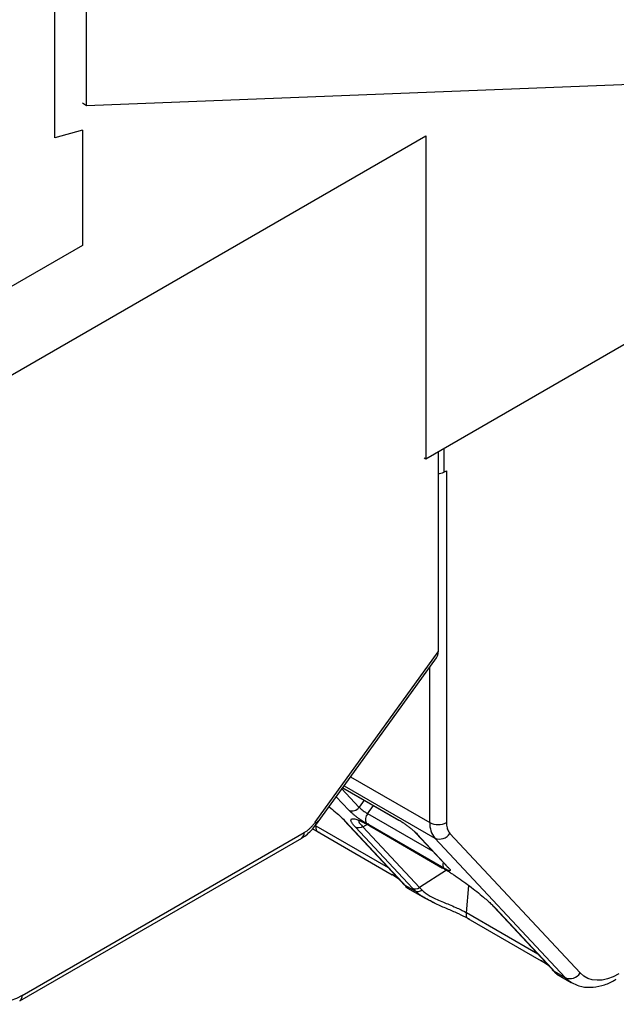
# Model space of a CAD drawing. Header units: millimetres. Extents: x 3 to 274, y 6 to 213.
# Tile 18 of 30: x 225 to 233, y 136 to 148. Entities that reach past the tile are written whole.
import ezdxf

# ---------------------------------------------------------------- set-up
doc = ezdxf.new("R2010")
doc.units = ezdxf.units.MM

msp = doc.modelspace()

# ---------------------------------------------------------------- linework, layer by layer
for p, q in [((225.911, 147.3618), (225.911, 163.2072)), ((225.508, 146.9532), (225.508, 148.6941)), ((240.1946, 147.9162), (225.911, 147.3618)), ((225.911, 147.3618), (225.858, 147.3924)), ((230.2421, 142.8543), (237.8611, 147.2527)), ((223.5203, 143.0975), (230.2421, 146.9779)), ((225.8615, 147.0479), (225.508, 146.9532)), ((225.858, 147.0499), (225.8615, 147.0479)), ((225.8615, 147.0479), (225.8615, 145.5781)), ((230.2421, 146.9779), (230.2421, 142.8543)), ((225.8615, 145.5781), (222.8386, 143.833)), ((230.4719, 142.987), (230.4719, 142.6808)), ((230.2244, 142.8645), (230.2421, 142.8543)), ((230.4012, 142.9462), (230.4012, 140.3885)), ((230.4719, 142.6808), (230.5072, 142.7012)), ((230.5072, 142.7012), (230.5072, 138.2083)), ((228.8314, 138.2131), (230.4012, 140.3885)), ((228.847, 138.1866), (230.3812, 140.3128)), ((230.2951, 138.2083), (230.2951, 140.1934)), ((229.2022, 138.6789), (230.359, 138.0111)), ((229.2839, 138.7921), (230.2951, 138.2083)), ((229.3904, 138.4048), (229.1728, 138.638)), ((229.1831, 138.6523), (229.9091, 138.2332)), ((229.184, 138.6536), (229.9011, 138.2396)), ((229.2618, 138.3653), (229.1006, 138.538)), ((229.4563, 138.4946), (229.391, 138.4041)), ((229.5006, 138.3211), (229.576, 138.4255)), ((230.3367, 137.8385), (229.5017, 138.3205)), ((228.8448, 138.1887), (228.8705, 138.2252)), ((229.2031, 138.2347), (229.9323, 137.4531)), ((229.2183, 138.2227), (229.9475, 137.441)), ((229.4403, 138.1548), (229.5175, 138.197)), ((230.4743, 137.6252), (229.4843, 138.1967)), ((229.5124, 138.1752), (229.5427, 138.1574)), ((225.0886, 136.0007), (228.6895, 138.0795)), ((228.7971, 138.1264), (228.8534, 138.0986)), ((229.7662, 137.6312), (228.8437, 138.1637)), ((228.8613, 138.0922), (229.8157, 137.5413)), ((230.0719, 137.3714), (229.3472, 138.1483)), ((230.1651, 137.3779), (229.4403, 138.1548)), ((229.5279, 138.1667), (230.4501, 137.6343)), ((229.5359, 138.1604), (230.4581, 137.628)), ((230.1172, 138.0737), (230.5194, 137.6426)), ((230.1324, 138.0616), (230.5346, 137.6306)), ((230.552, 138.0702), (232.2153, 136.2873)), ((225.0575, 135.932), (228.6584, 138.0108)), ((230.359, 138.0111), (232.0224, 136.2282)), ((230.5088, 137.5987), (230.1651, 137.3779)), ((229.9349, 137.4514), (229.9477, 137.437)), ((229.9477, 137.4369), (229.9517, 137.4324)), ((229.9737, 137.4108), (230.1123, 137.3308)), ((230.0101, 137.3723), (230.2358, 137.242)), ((230.7613, 137.0567), (230.791, 137.4048)), ((230.2446, 137.2371), (230.3187, 137.2001)), ((230.3532, 137.1845), (230.3182, 137.201)), ((231.6754, 136.529), (230.7613, 137.0567)), ((231.1123, 137.1326), (231.8371, 136.3557)), ((231.1275, 137.1205), (231.8522, 136.3436)), ((230.7789, 136.9853), (231.7165, 136.444)), ((231.8393, 136.3543), (231.8556, 136.3359)), ((231.8818, 136.3093), (232.0224, 136.2282)), ((231.9167, 136.2716), (232.1016, 136.1648))]:
    msp.add_line(p, q)
at = {"flags": 128}
for points in [[(228.8314, 138.2131), (228.8413, 138.2016), (228.8467, 138.1928), (228.8474, 138.1872), (228.847, 138.1866)], [(230.5346, 137.6306), (230.5219, 137.6401), (230.5194, 137.6426)], [(232.1037, 136.1636), (232.0751, 136.1819), (232.0224, 136.2282)]]:
    msp.add_lwpolyline(points, dxfattribs=at)
for centre, radius, start, end in [((230.404, 142.8082), 0.1443, 268.8559, 298.04024), ((229.3032, 138.4597), 0.1031, 246.30237, 327.79974), ((229.784, 138.8089), 0.5641, 225.79983, 239.90715), ((229.5808, 138.2463), 0.1085, 136.85497, 207.16919), ((230.5805, 138.1918), 0.2859, 176.69647, 219.22198), ((230.4012, 138.413), 0.2306, 242.60967, 297.39033), ((228.6181, 138.0704), 0.0719, 304.05635, 7.25583), ((230.4212, 138.1526), 0.1546, 246.30237, 327.79974), ((230.5427, 137.6694), 0.0814, 158.71708, 212.81436), ((232.0845, 136.3697), 0.1546, 246.30237, 327.79974), ((225.0129, 135.9934), 0.076, 307.0628, 5.50041)]:
    msp.add_arc(centre, radius, start, end)
msp.add_ellipse((230.2951, 140.4498), major_axis=(-0.0594, 0.1582), ratio=0.5555901, start_param=3.4952686, end_param=4.1180284)
for points, knots in [([(229.0075, 138.4089), (229.036, 138.3864), (229.0948, 138.3402), (229.1651, 138.2768), (229.2007, 138.2405), (229.2183, 138.2227)], [0, 0, 0, 0, 0.3241225, 0.667107, 1, 1, 1, 1]), ([(229.4843, 138.1967), (229.4783, 138.2003), (229.4663, 138.2073), (229.4468, 138.2196), (229.4227, 138.2353), (229.3934, 138.2555), (229.3605, 138.2797), (229.3291, 138.3042), (229.3018, 138.3271), (229.2785, 138.3481), (229.2674, 138.3596), (229.2618, 138.3653)], [0, 0, 0, 0, 0.0795968, 0.1592228, 0.2401291, 0.3686016, 0.5000689, 0.6285428, 0.7600114, 0.8792821, 1, 1, 1, 1]), ([(228.6579, 138.0131), (228.6663, 138.0172), (228.698, 138.0325), (228.7492, 138.0762), (228.8056, 138.1295), (228.8339, 138.1722), (228.8448, 138.1887)], [0, 0, 0, 0, 0.1153724, 0.4370273, 0.7821501, 1, 1, 1, 1]), ([(228.6895, 138.0795), (228.6997, 138.0858), (228.72, 138.0982), (228.7497, 138.1218), (228.7783, 138.1488), (228.8059, 138.1791), (228.8229, 138.2017), (228.8314, 138.2131)], [0, 0, 0, 0, 0.20307658, 0.40154548, 0.59845452, 0.79692342, 1, 1, 1, 1]), ([(229.3472, 138.1483), (229.3412, 138.1548), (229.3292, 138.1679), (229.3149, 138.1854), (229.3034, 138.2013), (229.2948, 138.2154), (229.2865, 138.2336), (229.2854, 138.2511), (229.3022, 138.26), (229.3352, 138.2566), (229.3794, 138.2417), (229.4274, 138.2205), (229.4745, 138.1969), (229.5102, 138.1768), (229.5279, 138.1667)], [0, 0, 0, 0, 0.04873983, 0.09763098, 0.14703488, 0.1973019, 0.24876479, 0.37366439, 0.50044972, 0.62695391, 0.75176051, 0.83651076, 0.91869489, 1, 1, 1, 1]), ([(229.3918, 138.2417), (229.3858, 138.2367), (229.3767, 138.2291), (229.4029, 138.1933), (229.428, 138.1675), (229.4403, 138.1548)], [0, 0, 0, 0, 0.5040618, 0.756709, 1, 1, 1, 1]), ([(229.9011, 138.2396), (229.9072, 138.236), (229.9192, 138.2289), (229.939, 138.2164), (229.9636, 138.2001), (229.9938, 138.179), (230.0278, 138.1536), (230.0606, 138.1276), (230.0893, 138.1032), (230.1141, 138.0805), (230.1263, 138.0679), (230.1324, 138.0616)], [0, 0, 0, 0, 0.0755037, 0.1513025, 0.2288341, 0.3535315, 0.4837095, 0.6135601, 0.7489187, 0.8732882, 1, 1, 1, 1]), ([(229.9011, 138.2396), (229.9052, 138.2357), (229.9107, 138.2306), (229.9184, 138.2301), (229.9204, 138.23)], [0, 0, 0, 0, 0.7490687, 1, 1, 1, 1]), ([(230.5072, 138.2083), (230.5076, 138.1967), (230.5082, 138.1737), (230.5138, 138.1425), (230.5228, 138.1147), (230.5353, 138.0901), (230.5464, 138.0769), (230.552, 138.0702)], [0, 0, 0, 0, 0.2030766, 0.4015455, 0.5984545, 0.7969234, 1, 1, 1, 1]), ([(228.8437, 138.1637), (228.8388, 138.1425), (228.8399, 138.1226), (228.8532, 138.095), (228.8654, 138.0873), (228.8804, 138.0876)], [0, 0, 0, 0, 0.5, 0.5, 1, 1, 1, 1]), ([(230.1324, 138.0616), (230.1233, 138.0677), (230.1115, 138.0756), (230.1076, 138.0893), (230.1067, 138.0924)], [0, 0, 0, 0, 0.7710365, 1, 1, 1, 1]), ([(229.8077, 137.5477), (229.8368, 137.5304), (229.8764, 137.507), (229.8982, 137.4884), (229.904, 137.4834)], [0, 0, 0, 0, 0.7336322, 1, 1, 1, 1]), ([(229.8348, 137.5366), (229.8274, 137.5372), (229.8163, 137.5381), (229.8099, 137.547), (229.8078, 137.5499)], [0, 0, 0, 0, 0.6666667, 1, 1, 1, 1]), ([(230.4501, 137.6343), (230.4612, 137.6279), (230.4833, 137.615), (230.5184, 137.5934), (230.555, 137.5702), (230.5931, 137.5454), (230.6509, 137.5065), (230.7295, 137.4516), (230.8258, 137.3804), (230.9177, 137.3088), (230.9924, 137.2469), (231.0501, 137.1962), (231.0937, 137.1555), (231.1163, 137.1322), (231.1275, 137.1205)], [0, 0, 0, 0, 0.04862711, 0.0974145, 0.1467424, 0.19697877, 0.24847211, 0.37306914, 0.50010455, 0.62660928, 0.75156298, 0.83628562, 0.91855693, 1, 1, 1, 1]), ([(230.5346, 137.6306), (230.5377, 137.6271), (230.5441, 137.6201), (230.5506, 137.6113), (230.5558, 137.6025), (230.5571, 137.5954), (230.5516, 137.5922), (230.5397, 137.5938), (230.522, 137.6004), (230.5002, 137.6107), (230.4829, 137.6204), (230.4743, 137.6252)], [0, 0, 0, 0, 0.0795968, 0.1592228, 0.2401291, 0.3686016, 0.5000689, 0.6285428, 0.7600114, 0.8792821, 1, 1, 1, 1]), ([(229.9251, 137.4642), (229.9268, 137.4609), (229.932, 137.4512), (229.9413, 137.4451), (229.9475, 137.441)], [0, 0, 0, 0, 0.3331717, 1, 1, 1, 1]), ([(229.9475, 137.441), (229.9524, 137.4357), (229.9622, 137.425), (229.9698, 137.4156), (229.9737, 137.4108)], [0, 0, 0, 0, 0.4938751, 1, 1, 1, 1]), ([(229.9737, 137.4108), (229.9671, 137.4155), (229.9566, 137.4228), (229.9505, 137.4338), (229.9482, 137.4378)], [0, 0, 0, 0, 0.63441807, 1, 1, 1, 1]), ([(229.9611, 137.4215), (229.9638, 137.4183), (229.9741, 137.4063), (229.9759, 137.4065), (229.9771, 137.4067)], [0, 0, 0, 0, 0.2693134, 1, 1, 1, 1]), ([(229.9737, 137.4108), (229.9778, 137.4059), (229.9859, 137.396), (229.996, 137.385), (230.0042, 137.3769), (230.0107, 137.3716), (230.0133, 137.3706), (230.0146, 137.3701)], [0, 0, 0, 0, 0.1951824, 0.3914458, 0.5901446, 0.7925843, 1, 1, 1, 1]), ([(229.9752, 137.4092), (229.9798, 137.4018), (229.9897, 137.3862), (230.005, 137.3761), (230.013, 137.3707)], [0, 0, 0, 0, 0.4769023, 1, 1, 1, 1]), ([(230.1123, 137.3308), (230.1048, 137.338), (230.0902, 137.3522), (230.078, 137.3651), (230.0719, 137.3714)], [0, 0, 0, 0, 0.50628619, 1, 1, 1, 1]), ([(230.1973, 137.3437), (230.1808, 137.3326), (230.149, 137.3208), (230.1218, 137.3258), (230.1123, 137.3308)], [0, 0, 0, 0, 0.5714286, 1, 1, 1, 1]), ([(230.2363, 137.2428), (230.2156, 137.2547), (230.1669, 137.2827), (230.1322, 137.3133), (230.1123, 137.3308)], [0, 0, 0, 0, 0.4254109, 1, 1, 1, 1]), ([(230.1973, 137.3437), (230.2032, 137.338), (230.2151, 137.3266), (230.2369, 137.3098), (230.2609, 137.2932), (230.2871, 137.277), (230.3277, 137.2539), (230.3886, 137.2246), (230.4656, 137.1917), (230.5474, 137.159), (230.624, 137.127), (230.6892, 137.0964), (230.7329, 137.0736), (230.7535, 137.0613), (230.7613, 137.0567)], [0, 0, 0, 0, 0.0489111, 0.0987568, 0.149155, 0.1997002, 0.2500027, 0.370751, 0.5039498, 0.6167957, 0.7569429, 0.8740343, 0.9526061, 1, 1, 1, 1]), ([(230.3182, 137.201), (230.2982, 137.2097), (230.2681, 137.2227), (230.2443, 137.2378), (230.2363, 137.2428)], [0, 0, 0, 0, 0.6670367, 1, 1, 1, 1]), ([(230.3187, 137.2001), (230.341, 137.1886), (230.4083, 137.1541), (230.529, 137.1044), (230.6639, 137.0462), (230.7358, 137.0095), (230.7709, 136.9916)], [0, 0, 0, 0, 0.1475915, 0.4441701, 0.7289142, 1, 1, 1, 1]), ([(230.7613, 137.0567), (230.7564, 137.0355), (230.7574, 137.0157), (230.7707, 136.988), (230.783, 136.9804), (230.798, 136.9806)], [0, 0, 0, 0, 0.5, 0.5, 1, 1, 1, 1]), ([(231.7356, 136.4393), (231.7282, 136.4399), (231.7171, 136.4408), (231.7107, 136.4496), (231.7086, 136.4526)], [0, 0, 0, 0, 0.6666667, 1, 1, 1, 1]), ([(231.7086, 136.4504), (231.7377, 136.4327), (231.7848, 136.4041), (231.811, 136.3816), (231.8209, 136.373)], [0, 0, 0, 0, 0.6199989, 1, 1, 1, 1]), ([(231.8298, 136.3668), (231.8315, 136.3636), (231.8367, 136.3538), (231.846, 136.3477), (231.8522, 136.3436)], [0, 0, 0, 0, 0.3333333, 1, 1, 1, 1]), ([(231.8522, 136.3436), (231.8578, 136.3376), (231.869, 136.3253), (231.8775, 136.3147), (231.8818, 136.3093)], [0, 0, 0, 0, 0.4937138, 1, 1, 1, 1]), ([(231.8818, 136.3093), (231.8752, 136.3139), (231.8646, 136.3214), (231.8584, 136.3325), (231.856, 136.3367)], [0, 0, 0, 0, 0.6246415, 1, 1, 1, 1]), ([(231.8688, 136.3203), (231.8714, 136.3172), (231.8808, 136.3061), (231.8822, 136.3067), (231.8832, 136.3071)], [0, 0, 0, 0, 0.2778743, 1, 1, 1, 1]), ([(231.8809, 136.3104), (231.8857, 136.3023), (231.8926, 136.2907), (231.9035, 136.2829), (231.9067, 136.2806)], [0, 0, 0, 0, 0.7046524, 1, 1, 1, 1]), ([(231.8818, 136.3093), (231.8858, 136.3044), (231.8937, 136.2946), (231.9034, 136.2838), (231.9113, 136.2759), (231.9174, 136.2709), (231.9198, 136.27), (231.921, 136.2695)], [0, 0, 0, 0, 0.1949246, 0.3910818, 0.5898041, 0.7923733, 1, 1, 1, 1]), ([(232.1062, 136.1677), (232.1367, 136.151), (232.2088, 136.1114), (232.3429, 136.0988), (232.4894, 136.1222), (232.602, 136.1626), (232.6623, 136.2008), (232.6763, 136.2096)], [0, 0, 0, 0, 0.1824527, 0.4319565, 0.6839791, 0.926556, 1, 1, 1, 1])]:
    msp.add_open_spline(points, degree=3, knots=knots)
for points in [[(229.4403, 138.1548), (229.4099, 138.1362), (229.3727, 138.1335), (229.3472, 138.1483)], [(230.0719, 137.3714), (230.0974, 137.3567), (230.1347, 137.3593), (230.1651, 137.3779)], [(230.1651, 137.3779), (230.1735, 137.368), (230.1843, 137.3567), (230.1973, 137.3437)], [(232.7077, 136.2756), (232.5116, 136.1624), (232.3278, 136.1668), (232.2153, 136.2873)], [(225.0886, 136.0007), (224.8925, 135.8875), (224.7087, 135.8919), (224.5962, 136.0125)]]:
    msp.add_open_spline(points, degree=3)

doc.saveas('drawing.dxf')
